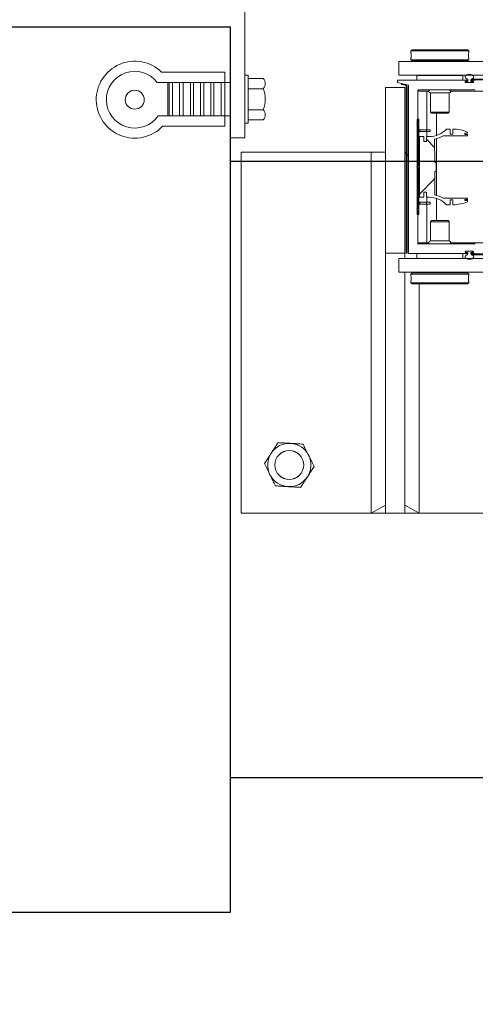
# Model space of a CAD drawing. Header units: feet. Extents: x 0 to 152508, y 0 to 59424.
# Tile 5 of 105: x 152339.293 to 152340.279, y 59279.056 to 59281.187. Entities that reach past the tile are written whole.
import ezdxf
from ezdxf import colors
from ezdxf.entities.mleader import LeaderData, LeaderLine
from ezdxf.math import Vec2, Vec3

# ---------------------------------------------------------------- set-up
doc = ezdxf.new("R2010")
doc.units = ezdxf.units.FT
doc.header["$LTSCALE"] = 0.05
doc.header["$MEASUREMENT"] = 0
for name, color, linetype, lineweight in [('Bridge plan$0$BR_P_Rail_Object', 251, 'Continuous', 30), ('Bridge plan$0$BR_P_Slab_Object', 2, 'Continuous', 30), ('Bridge plan$0$new FSB deck grid - PV_P_Curb', 1, 'Continuous', 13), ('Bridge plan$0$PV_P_EOP_Br', 252, 'Continuous', 30), ('Bridge plan$0$SC_Scratch10', 252, 'Continuous', 0), ('Bridge plan$0$SC_Scratch7', 252, 'Continuous', 0)]:
    doc.layers.add(name, color=color, linetype=linetype, lineweight=lineweight)
doc.layers.add('Trellis Base$0$L-ANNO-NOTE', color=30, linetype='Continuous')
doc.styles.add('Trellis Base$0$ARIAL', font='arial.ttf', dxfattribs={"width": 0.9})

# ---------------------------------------------------------------- blocks, each defined once
blk = doc.blocks.new('Bridge plan$0$HIGH ST SCREENWALL_2 PANEL PLAN_8')
at = {"layer": 'Bridge plan$0$SC_Scratch7', "lineweight": 0, "extrusion": (0, 0, -1)}
h = blk.add_hatch(dxfattribs=at)
h.set_pattern_fill('ANSI31', color=256, scale=0.01, style=0, pattern_type=2)
h.set_pattern_definition([(135.001858, (13.93252207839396, -13.85555733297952), (0.08838530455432, 0.08839103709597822), [])])
h.paths.add_polyline_path([(8.319596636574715, -0.1420163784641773, 0.3639702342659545), (8.321662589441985, -0.144478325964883), (8.330202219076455, -0.1459838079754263), (8.329912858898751, -0.1476251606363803), (8.32137323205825, -0.1461196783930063, -0.3639702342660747), (8.317929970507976, -0.1420164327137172), (8.31791827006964, 0.2187375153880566), (8.319584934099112, 0.218737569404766)])
h = blk.add_hatch(dxfattribs=at)
h.set_pattern_fill('ANSI31', color=256, scale=0.01, style=0, pattern_type=2)
h.set_pattern_definition([(135.001858, (13.94248902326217, -14.01356326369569), (0.08838530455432, 0.08839103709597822), [])])
h.paths.add_polyline_path([(8.292406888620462, -0.07111689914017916), (8.292400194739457, 0.1352576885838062), (8.296150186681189, 0.1352578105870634), (8.296156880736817, -0.07111677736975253)])
h = blk.add_hatch(dxfattribs=at)
h.set_pattern_fill('ANSI38', color=256, scale=0.01, style=0, pattern_type=2)
h.set_pattern_definition([(135.001858, (13.84261123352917, -14.04882754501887), (0.08838530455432, 0.08839103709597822), []), (45.001858, (13.84261123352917, -14.04882754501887), (0.2651616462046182, 0.0883967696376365), [0.31249937, -0.18749962])])
h.paths.add_polyline_path([(8.281330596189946, 0.08672871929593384), (8.281330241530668, 0.097686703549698), (8.290943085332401, 0.09768701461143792), (8.290947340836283, -0.03354631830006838), (8.281334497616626, -0.03354663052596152), (8.281334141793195, -0.02258864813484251), (8.275691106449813, -0.02258883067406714), (8.275691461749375, -0.03354681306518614), (8.270048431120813, -0.03354699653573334, 0.2061892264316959), (8.232417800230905, -0.04975553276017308), (8.224379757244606, -0.04975579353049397), (8.224379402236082, -0.03879781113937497), (8.21880198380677, -0.03879799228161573), (8.21880233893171, -0.04975597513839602, -0.09842250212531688), (8.186781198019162, -0.0433921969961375), (8.186781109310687, -0.04068551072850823), (8.192514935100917, -0.0406853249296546), (8.192514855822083, -0.03822469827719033), (8.186781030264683, -0.03822488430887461), (8.186780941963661, -0.03551819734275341), (8.239671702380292, -0.03551648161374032, -0.0857050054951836), (8.2581388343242, -0.02821396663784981), (8.258137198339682, 0.02222678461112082), (8.25485636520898, 0.02222667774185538), (8.254855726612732, 0.04191167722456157), (8.25813656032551, 0.04191178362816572), (8.258134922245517, 0.09235253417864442, -0.0857050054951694), (8.239667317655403, 0.09965385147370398), (8.186776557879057, 0.09965213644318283), (8.186776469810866, 0.1023588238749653), (8.192510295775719, 0.1023590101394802), (8.19251021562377, 0.1048196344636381), (8.186776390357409, 0.1048194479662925), (8.186776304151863, 0.1075261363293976, -0.09842250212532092), (8.218797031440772, 0.1138919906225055), (8.218797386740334, 0.1029340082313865), (8.224374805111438, 0.1029341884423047), (8.224374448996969, 0.1138921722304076), (8.232412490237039, 0.1138924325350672, 0.2061892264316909), (8.270044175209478, 0.0976863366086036), (8.275687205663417, 0.09768651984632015), (8.275687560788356, 0.08672853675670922)])
at = {"layer": 'Bridge plan$0$SC_Scratch7', "lineweight": 0}
for p, q in [((-8.677065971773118, 0.7812480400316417), (-8.677091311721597, -6.05359673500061e-09)), ((-8.010400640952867, 0.7812264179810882), (-8.677065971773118, 0.7812480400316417)), ((-8.395841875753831, -9.128358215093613e-06), (-8.395816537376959, 0.7812389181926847)), ((-8.364566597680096, 0.7812379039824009), (-8.395816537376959, 0.7812389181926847)), ((-8.395816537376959, 0.7812389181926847), (-8.364567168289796, 0.7636598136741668)), ((-8.364566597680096, 0.7812379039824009), (-8.364584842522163, 0.2187390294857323)), ((-8.364566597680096, 0.7812379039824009), (-8.364567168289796, 0.7636598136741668)), ((-8.322900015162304, 0.7812365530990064), (-8.364566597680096, 0.7812379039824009)), ((-8.322900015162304, 0.7812365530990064), (-8.322916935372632, 0.2595709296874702)), ((-8.322900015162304, 0.7812365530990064), (-8.322900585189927, 0.763658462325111)), ((-8.322900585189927, 0.763658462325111), (-8.291650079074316, 0.7812355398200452)), ((-8.291650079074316, 0.7812355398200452), (-8.322900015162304, 0.7812365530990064)), ((-8.291650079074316, 0.7812355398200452), (-8.291666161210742, 0.2854064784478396)), ((-8.30947870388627, 0.28290706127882), (-8.309478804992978, 0.2797792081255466)), ((-8.306978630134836, 0.2854069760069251), (-8.30947870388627, 0.28290706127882)), ((-8.30947870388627, 0.28290706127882), (-8.184478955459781, 0.2829030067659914)), ((-8.306978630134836, 0.2854069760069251), (-8.186978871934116, 0.2854030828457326)), ((-8.184478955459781, 0.2829030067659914), (-8.186978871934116, 0.2854030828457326)), ((-8.184479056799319, 0.2797739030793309), (-8.184478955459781, 0.2829030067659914)), ((-8.3359377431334, 0.2595713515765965), (-8.335938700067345, 0.230071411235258)), ((-8.3359377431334, 0.2595713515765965), (-4.346362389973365, 0.2594419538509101)), ((-8.309479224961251, 0.2668395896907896), (-8.309479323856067, 0.2637929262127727)), ((-8.309479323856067, 0.2637929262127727), (-8.306979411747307, 0.2612928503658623)), ((-8.309479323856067, 0.2637929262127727), (-8.184479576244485, 0.2637888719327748)), ((-8.306979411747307, 0.2612928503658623), (-8.186979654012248, 0.2612889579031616)), ((-8.303229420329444, 0.261292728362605), (-8.303229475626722, 0.2595702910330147)), ((-8.190729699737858, 0.259566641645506), (-8.190729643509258, 0.2612890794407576)), ((-8.186979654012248, 0.2612889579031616), (-8.184479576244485, 0.2637888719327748)), ((-8.184812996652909, 0.2737085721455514), (-8.18480229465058, 0.2718994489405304)), ((-8.184479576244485, 0.2637888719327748), (-8.184479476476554, 0.2668379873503)), ((-8.364596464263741, -0.1395935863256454), (-8.364584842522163, 0.2187390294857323)), ((-8.322918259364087, 0.2187376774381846), (-8.364584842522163, 0.2187390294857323)), ((-8.335938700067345, 0.230071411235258), (-4.346363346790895, 0.2299420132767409)), ((-8.322929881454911, -0.1395949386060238), (-8.322918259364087, 0.2187376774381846)), ((-8.322917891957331, 0.2300709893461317), (-8.322918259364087, 0.2187376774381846)), ((-8.319584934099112, 0.218737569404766), (-8.319596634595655, -0.1420163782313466)), ((-8.319584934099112, 0.218737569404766), (-8.31791827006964, 0.2187375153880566)), ((-8.31791827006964, 0.2187375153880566), (-8.317929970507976, -0.1420164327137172)), ((-8.3151057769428, 0.2187505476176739), (-8.315117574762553, -0.1450118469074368)), ((-8.187801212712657, 0.2195666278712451), (-8.314285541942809, 0.2195707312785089)), ((-8.296999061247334, 0.2299868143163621), (-8.296999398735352, 0.2195701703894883)), ((-8.296999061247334, 0.2299868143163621), (-8.296980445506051, 0.2299868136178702)), ((-8.296980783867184, 0.2195701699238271), (-8.296980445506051, 0.2299868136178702)), ((-8.296980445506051, 0.2299868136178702), (-8.196980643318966, 0.2299835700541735)), ((-8.291667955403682, 0.2300699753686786), (-8.291667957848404, 0.2299866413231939)), ((-8.262605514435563, 0.2300690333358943), (-8.262605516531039, 0.2299856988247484)), ((-8.23135557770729, 0.2299846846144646), (-8.23135557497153, 0.2300680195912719)), ((-8.196980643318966, 0.2299835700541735), (-8.19698098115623, 0.219566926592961)), ((-8.196962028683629, 0.2299835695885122), (-8.196962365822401, 0.2195669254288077)), ((-8.19177279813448, 0.2154286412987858), (-8.191772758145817, 0.2166632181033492)), ((-8.175093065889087, 0.2146078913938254), (-8.190952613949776, 0.2146084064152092)), ((-8.190952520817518, 0.2174834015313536), (-8.187801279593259, 0.2174832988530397)), ((-8.190814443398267, 0.2160667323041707), (-8.19081446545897, 0.2154000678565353)), ((-8.18998115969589, 0.214566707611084), (-8.17606451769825, 0.2145662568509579)), ((-8.186356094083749, 0.2168999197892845), (-8.189981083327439, 0.2169000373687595)), ((-8.18698104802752, 0.2183034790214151), (-8.186981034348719, 0.2187463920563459)), ((-8.186355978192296, 0.2204802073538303), (-8.186356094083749, 0.2168999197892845)), ((-8.17968943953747, 0.2168997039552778), (-8.179689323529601, 0.2204799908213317)), ((-8.176251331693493, 0.2168995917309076), (-8.17968943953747, 0.2168997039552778)), ((-8.179689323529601, 0.2204799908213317), (-6.407156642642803, 0.2204225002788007)), ((-8.179064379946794, 0.2187461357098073), (-8.179064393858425, 0.2183032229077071)), ((-8.178420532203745, 0.2222122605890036), (-6.407217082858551, 0.222154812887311)), ((-8.178244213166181, 0.217482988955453), (-8.175092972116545, 0.2174828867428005)), ((-8.17009291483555, 0.2195660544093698), (-8.178244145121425, 0.2195663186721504)), ((-8.176251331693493, 0.2168995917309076), (-8.175231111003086, 0.2168995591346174)), ((-8.175231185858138, 0.2146078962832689), (-8.175231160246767, 0.2153995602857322)), ((-8.175231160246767, 0.2153995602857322), (-8.175231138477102, 0.2160662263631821)), ((-8.175231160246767, 0.2153995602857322), (-8.174273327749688, 0.2153995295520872)), ((-8.175231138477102, 0.2160662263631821), (-8.175231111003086, 0.2168995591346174)), ((-8.175231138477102, 0.2160662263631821), (-8.174272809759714, 0.2160661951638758)), ((-8.175231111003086, 0.2168995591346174), (-8.174307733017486, 0.2168995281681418)), ((-8.174272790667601, 0.21666265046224), (-8.174272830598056, 0.2154280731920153)), ((-8.294275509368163, 0.1254036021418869), (-8.294273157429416, 0.1979165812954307)), ((-8.294273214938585, 0.1961326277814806), (-8.275314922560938, 0.1961320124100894)), ((-8.293452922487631, 0.1987367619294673), (-8.170106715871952, 0.1987327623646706)), ((-8.291668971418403, 0.198736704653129), (-8.291669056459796, 0.1961325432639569)), ((-8.275317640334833, 0.1123405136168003), (-8.275314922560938, 0.1961320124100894)), ((-8.275314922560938, 0.1961320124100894), (-8.270608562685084, 0.1961318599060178)), ((-8.267398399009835, 0.1921742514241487), (-8.267399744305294, 0.1506913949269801)), ((-8.226565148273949, 0.1921729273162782), (-8.267398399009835, 0.1921742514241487)), ((-8.226566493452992, 0.150690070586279), (-8.226565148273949, 0.1921729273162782)), ((-8.223354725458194, 0.1961303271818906), (-8.06698200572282, 0.1961252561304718)), ((-8.267399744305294, 0.1506913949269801), (-8.265027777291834, 0.148319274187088)), ((-8.226566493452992, 0.150690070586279), (-8.267399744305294, 0.1506913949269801)), ((-8.228938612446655, 0.1483181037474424), (-8.226566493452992, 0.150690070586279)), ((-8.296150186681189, 0.1352578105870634), (-8.296156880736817, -0.07111677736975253)), ((-8.292400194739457, 0.1352576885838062), (-8.296150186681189, 0.1352578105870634)), ((-8.292400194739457, 0.1352576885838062), (-8.292406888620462, -0.07111689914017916)), ((-8.228938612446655, 0.1483181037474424), (-8.265027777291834, 0.148319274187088)), ((-8.254484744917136, 0.100078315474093), (-8.254483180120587, 0.1483189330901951)), ((-8.29677556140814, 0.1237370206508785), (-8.294275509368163, 0.1254036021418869)), ((-8.294275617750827, 0.1220702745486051), (-8.29677556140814, 0.1237370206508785)), ((-8.294278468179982, 0.03419504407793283), (-8.294275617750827, 0.1220702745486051)), ((-8.289984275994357, 0.1123409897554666), (-8.289984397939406, 0.1085909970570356)), ((-8.275975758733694, 0.1085905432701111), (-8.289984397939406, 0.1085909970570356)), ((-8.275975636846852, 0.1123405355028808), (-8.289984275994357, 0.1123409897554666)), ((-8.275975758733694, 0.1085905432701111), (-8.275975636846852, 0.1123405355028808)), ((-8.26764244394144, 0.1085902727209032), (-8.275975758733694, 0.1085905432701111)), ((-8.267642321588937, 0.1123402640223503), (-8.275975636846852, 0.1123405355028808)), ((-8.275318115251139, 0.09768650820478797), (-8.275317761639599, 0.1085905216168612)), ((-8.26764244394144, 0.1085902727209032), (-8.267642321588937, 0.1123402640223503)), ((-8.224374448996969, 0.1138921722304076), (-8.232412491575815, 0.1138924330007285)), ((-8.224374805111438, 0.1029341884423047), (-8.224374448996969, 0.1138921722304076)), ((-8.218797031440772, 0.1138919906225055), (-8.218797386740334, 0.1029340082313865)), ((-8.186776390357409, 0.1048194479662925), (-8.186776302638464, 0.1075261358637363)), ((-8.290943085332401, 0.09768701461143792), (-8.290947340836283, -0.03354631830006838)), ((-8.281330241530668, 0.097686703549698), (-8.290943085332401, 0.09768701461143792)), ((-8.281330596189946, 0.08672871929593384), (-8.281330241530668, 0.097686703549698)), ((-8.275687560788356, 0.08672853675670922), (-8.281330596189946, 0.08672871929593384)), ((-8.275687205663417, 0.09768651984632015), (-8.275687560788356, 0.08672853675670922)), ((-8.270044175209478, 0.0976863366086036), (-8.275687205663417, 0.09768651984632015)), ((-8.25813656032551, 0.04191178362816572), (-8.258134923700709, 0.092352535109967)), ((-8.254488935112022, -0.02909848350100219), (-8.254484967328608, 0.09323681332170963)), ((-8.239667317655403, 0.09965385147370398), (-8.186776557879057, 0.09965213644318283)), ((-8.218797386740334, 0.1029340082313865), (-8.224374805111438, 0.1029341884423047)), ((-8.192510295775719, 0.1023590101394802), (-8.19251021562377, 0.1048196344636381)), ((-8.186776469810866, 0.1023588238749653), (-8.192510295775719, 0.1023590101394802)), ((-8.19251021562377, 0.1048196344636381), (-8.186776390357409, 0.1048194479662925)), ((-8.186776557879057, 0.09965213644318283), (-8.186776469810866, 0.1023588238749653)), ((-8.296403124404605, 0.03207052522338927), (-8.294278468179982, 0.03419504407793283)), ((-8.294278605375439, 0.02994586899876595), (-8.296403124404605, 0.03207052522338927)), ((-8.294281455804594, -0.05792936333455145), (-8.294278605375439, 0.02994586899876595)), ((-8.2581388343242, -0.02821396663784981), (-8.258137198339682, 0.02222678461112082)), ((-8.258137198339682, 0.02222678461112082), (-8.25485636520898, 0.02222667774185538)), ((-8.254855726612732, 0.04191167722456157), (-8.25813656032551, 0.04191178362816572)), ((-8.25485636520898, 0.02222667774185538), (-8.254855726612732, 0.04191167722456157)), ((-8.319591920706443, 0.003321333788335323), (-8.322925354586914, -1.188390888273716e-05)), ((-8.315112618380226, 0.007800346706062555), (-8.317925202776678, 0.004987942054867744)), ((-8.290947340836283, -0.03354631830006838), (-8.281334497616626, -0.03354663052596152)), ((-8.281334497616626, -0.03354663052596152), (-8.281334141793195, -0.02258864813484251)), ((-8.281334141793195, -0.02258864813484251), (-8.275691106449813, -0.02258883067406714)), ((-8.275691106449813, -0.02258883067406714), (-8.275691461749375, -0.03354681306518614)), ((-8.275691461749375, -0.03354681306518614), (-8.270048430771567, -0.03354699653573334)), ((-8.275322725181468, -0.04445083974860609), (-8.275322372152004, -0.0335468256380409)), ((-8.254490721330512, -0.08418060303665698), (-8.254489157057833, -0.03593998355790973)), ((-8.186780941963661, -0.03551819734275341), (-8.239671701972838, -0.03551648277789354)), ((-8.224379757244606, -0.04975579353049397), (-8.224379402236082, -0.03879781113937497)), ((-8.224379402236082, -0.03879781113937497), (-8.21880198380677, -0.03879799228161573)), ((-8.21880198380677, -0.03879799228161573), (-8.218802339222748, -0.04975597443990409)), ((-8.192514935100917, -0.0406853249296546), (-8.192514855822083, -0.03822469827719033)), ((-8.186781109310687, -0.04068551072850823), (-8.192514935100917, -0.0406853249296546)), ((-8.192514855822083, -0.03822469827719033), (-8.186781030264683, -0.03822488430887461)), ((-8.186781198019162, -0.0433921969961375), (-8.186781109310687, -0.04068551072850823)), ((-8.186781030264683, -0.03822488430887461), (-8.186780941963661, -0.03551819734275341)), ((-8.296781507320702, -0.059595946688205), (-8.294281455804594, -0.05792936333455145)), ((-8.294281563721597, -0.06126268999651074), (-8.296781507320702, -0.059595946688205)), ((-8.294283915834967, -0.1337756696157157), (-8.294281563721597, -0.06126268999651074)), ((-8.289989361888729, -0.04445036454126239), (-8.289989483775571, -0.04820035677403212)), ((-8.289989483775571, -0.04820035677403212), (-8.275980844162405, -0.04820081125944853)), ((-8.289989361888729, -0.04445036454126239), (-8.275980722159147, -0.04445081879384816)), ((-8.275980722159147, -0.04445081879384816), (-8.275980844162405, -0.04820081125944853)), ((-8.275980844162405, -0.04820081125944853), (-8.267647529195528, -0.04820108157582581)), ((-8.275980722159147, -0.04445081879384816), (-8.267647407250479, -0.04445108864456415)), ((-8.275325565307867, -0.1319923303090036), (-8.275322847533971, -0.04820083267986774)), ((-8.267647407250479, -0.04445108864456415), (-8.267647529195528, -0.04820108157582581)), ((-8.232417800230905, -0.04975553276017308), (-8.224379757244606, -0.04975579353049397)), ((-8.296156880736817, -0.07111677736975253), (-8.292406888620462, -0.07111689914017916)), ((-8.265035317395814, -0.08418026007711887), (-8.267407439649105, -0.08655222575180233)), ((-8.265035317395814, -0.08418026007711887), (-8.228946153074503, -0.08418143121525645)), ((-8.226574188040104, -0.08655354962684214), (-8.228946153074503, -0.08418143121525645)), ((-8.267407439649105, -0.08655222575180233), (-8.267408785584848, -0.1280350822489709)), ((-8.267407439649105, -0.08655222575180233), (-8.226574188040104, -0.08655354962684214)), ((-8.226575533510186, -0.1280364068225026), (-8.226574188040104, -0.08655354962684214)), ((-8.364596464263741, -0.1395935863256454), (-8.322929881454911, -0.1395949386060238)), ((-8.315117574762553, -0.1450118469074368), (-8.338555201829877, -0.1504277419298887)), ((-8.321662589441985, -0.144478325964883), (-8.330202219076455, -0.1459838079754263)), ((-8.329912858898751, -0.1476251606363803), (-8.330202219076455, -0.1459838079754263)), ((-8.321373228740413, -0.1461196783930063), (-8.329912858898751, -0.1476251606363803)), ((-8.294283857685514, -0.1319917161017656), (-8.275325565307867, -0.1319923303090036)), ((-8.170104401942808, -0.1345999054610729), (-8.293463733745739, -0.1345959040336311)), ((-8.275325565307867, -0.1319923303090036), (-8.270619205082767, -0.1319924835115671)), ((-8.267408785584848, -0.1280350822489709), (-8.226575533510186, -0.1280364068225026)), ((-8.223365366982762, -0.131994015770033), (-8.066992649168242, -0.1319990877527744)), ((-8.338555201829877, -0.1504277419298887), (-8.33855536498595, -0.1554277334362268)), ((-8.33855536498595, -0.1554277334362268), (-8.18781337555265, -0.1554326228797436)), ((-8.335951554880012, -0.1662611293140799), (-8.33595251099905, -0.1957610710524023)), ((-8.335951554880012, -0.1662611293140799), (-4.346376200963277, -0.1663905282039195)), ((-8.296993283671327, -0.1658457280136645), (-8.296992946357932, -0.155429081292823)), ((-8.196993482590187, -0.1658489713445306), (-8.296993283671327, -0.1658457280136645)), ((-8.26261835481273, -0.1658468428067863), (-8.262618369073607, -0.1662635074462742)), ((-8.23136842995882, -0.1662645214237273), (-8.231368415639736, -0.1658478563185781)), ((-8.196993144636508, -0.1554323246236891), (-8.196993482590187, -0.1658489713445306)), ((-8.191784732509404, -0.1525289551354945), (-8.191784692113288, -0.1512943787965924)), ((-8.187813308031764, -0.153349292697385), (-8.190964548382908, -0.153349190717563)), ((-8.190964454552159, -0.1504741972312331), (-8.175104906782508, -0.1504747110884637)), ((-8.190826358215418, -0.1512658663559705), (-8.190826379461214, -0.1519325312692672)), ((-8.17607636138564, -0.1504330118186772), (-8.189992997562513, -0.1504325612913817)), ((-8.18980618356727, -0.1527658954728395), (-8.186368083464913, -0.1527660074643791)), ((-8.186993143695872, -0.1546124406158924), (-8.186993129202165, -0.1541695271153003)), ((-8.186368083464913, -0.1527660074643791), (-8.186368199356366, -0.1563462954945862)), ((-8.179701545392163, -0.1563465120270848), (-8.179701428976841, -0.152766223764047)), ((-8.179701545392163, -0.1563465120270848), (-6.407168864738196, -0.1564040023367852)), ((-8.179701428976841, -0.152766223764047), (-8.176076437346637, -0.1527663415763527)), ((-8.17907647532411, -0.1541697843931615), (-8.179076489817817, -0.1546126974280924)), ((-8.178432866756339, -0.1580788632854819), (-6.407229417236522, -0.1581363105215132)), ((-8.178256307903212, -0.155432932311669), (-8.170105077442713, -0.1554331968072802)), ((-8.175105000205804, -0.1533497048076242), (-8.17825624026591, -0.1533496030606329)), ((-8.176076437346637, -0.1527663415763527), (-8.175243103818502, -0.152766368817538)), ((-8.175243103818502, -0.152766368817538), (-8.17524307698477, -0.1519330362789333)), ((-8.175243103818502, -0.152766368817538), (-8.174319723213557, -0.1527663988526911)), ((-8.17524307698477, -0.1519330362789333), (-8.17524305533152, -0.1512663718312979)), ((-8.17524307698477, -0.1519330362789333), (-8.174284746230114, -0.1519330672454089)), ((-8.17524305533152, -0.1512663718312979), (-8.17524302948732, -0.1504747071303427)), ((-8.17524305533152, -0.1512663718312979), (-8.174285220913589, -0.1512664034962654)), ((-8.174284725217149, -0.1512949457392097), (-8.174284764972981, -0.1525295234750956)), ((-8.33595251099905, -0.1957610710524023), (-4.346377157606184, -0.1958904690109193)), ((-8.309494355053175, -0.1996510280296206), (-8.309494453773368, -0.2027001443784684)), ((-8.306994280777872, -0.1971511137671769), (-8.309494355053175, -0.1996510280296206)), ((-8.184494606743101, -0.1996550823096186), (-8.309494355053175, -0.1996510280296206)), ((-8.309160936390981, -0.209570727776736), (-8.309171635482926, -0.2077616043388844)), ((-8.18699452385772, -0.1971550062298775), (-8.306994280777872, -0.1971511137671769)), ((-8.303244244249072, -0.1957621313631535), (-8.303244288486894, -0.1971512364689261)), ((-8.190744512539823, -0.1971548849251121), (-8.190744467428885, -0.1957657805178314)), ((-8.184494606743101, -0.1996550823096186), (-8.18699452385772, -0.1971550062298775)), ((-8.18449470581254, -0.2027017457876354), (-8.184494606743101, -0.1996550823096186)), ((-8.309494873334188, -0.2156360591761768), (-8.309494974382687, -0.2187651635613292)), ((-8.309494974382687, -0.2187651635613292), (-8.306995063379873, -0.2212652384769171)), ((-8.184495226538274, -0.2187692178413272), (-8.309494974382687, -0.2187651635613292)), ((-8.186995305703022, -0.2212691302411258), (-8.306995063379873, -0.2212652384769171)), ((-8.186995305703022, -0.2212691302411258), (-8.184495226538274, -0.2187692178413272)), ((-8.184495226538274, -0.2187692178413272), (-8.184495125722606, -0.2156413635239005))]:
    blk.add_line(p, q, dxfattribs=at)
at = {"layer": 'Bridge plan$0$SC_Scratch7'}
blk.add_line((-8.364591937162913, -1.014187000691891e-05), (-8.677091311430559, -6.28642737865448e-09), dxfattribs=at)
at = {"layer": 'Bridge plan$0$SC_Scratch7', "lineweight": 0, "extrusion": (0, 0, -1)}
for radius in [0.03141660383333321, 0.03124993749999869]:
    blk.add_circle((8.572902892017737, 0.6770782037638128), radius, dxfattribs=at)
at = {"layer": 'Bridge plan$0$SC_Scratch7', "lineweight": 0}
for centre, radius, start, end in [((-8.572902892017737, 0.6770782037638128), 0.04687490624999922, 93.33381642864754, 153.333816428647), ((-8.572902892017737, 0.6770782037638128), 0.04687490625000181, 33.33381642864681, 93.33381642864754), ((-8.572902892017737, 0.6770782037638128), 0.04687490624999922, 153.333816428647, 213.3338164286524), ((-8.572902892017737, 0.6770782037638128), 0.04687490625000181, 333.3338164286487, 33.33381642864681), ((-8.572902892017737, 0.6770782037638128), 0.04687490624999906, 213.3338164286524, 273.3338164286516), ((-8.572902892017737, 0.6770782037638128), 0.04687490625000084, 273.3338164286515, 333.3338164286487), ((-8.371796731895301, 0.2733517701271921), 0.06265684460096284, 354.0342443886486, 5.887848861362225), ((-8.314285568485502, 0.2187505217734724), 0.0008202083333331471, 89.99814166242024, 179.9981416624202), ((-8.190952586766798, 0.2154286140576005), 0.0008202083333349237, 179.9981416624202, 269.9981416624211), ((-8.19095254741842, 0.2166631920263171), 0.0008202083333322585, 89.9981416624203, 179.9981416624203), ((-8.189981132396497, 0.2154000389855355), 0.0008333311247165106, 179.9981031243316, 269.9981416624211), ((-8.18998110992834, 0.2160667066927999), 0.0008333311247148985, 89.99814166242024, 179.9981776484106), ((-8.18780125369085, 0.2183035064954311), 0.0008202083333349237, 269.9981416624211, 359.9981416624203), ((-8.187801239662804, 0.2187464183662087), 0.0008202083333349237, 359.9981416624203, 89.99814166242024), ((-8.188172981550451, 0.2204802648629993), 0.001817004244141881, 359.9981416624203, 72.43568201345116), ((-8.177872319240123, 0.2204799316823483), 0.001817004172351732, 107.5606011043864, 179.9981433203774), ((-8.17824418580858, 0.2183031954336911), 0.0008202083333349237, 179.9981416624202, 269.9981416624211), ((-8.178244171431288, 0.2187461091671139), 0.0008202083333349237, 89.99814166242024, 179.9981416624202), ((-8.17625136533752, 0.2158584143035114), 0.001041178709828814, 11.51323150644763, 89.9981416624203), ((-8.176064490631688, 0.2153995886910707), 0.000833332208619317, 269.9981416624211, 359.9980818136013), ((-8.175093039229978, 0.2154281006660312), 0.0008202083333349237, 269.9981416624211, 359.9981416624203), ((-8.175092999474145, 0.216662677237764), 0.0008202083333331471, 359.9981416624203, 89.99814166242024), ((-8.29345294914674, 0.1979165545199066), 0.0008202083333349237, 89.99814166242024, 179.9981416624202), ((-8.267398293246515, 0.1954550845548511), 0.003280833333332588, 89.99814166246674, 269.9981416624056), ((-8.22656504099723, 0.195453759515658), 0.003280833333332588, 269.9981416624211, 89.99814166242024), ((-8.28998447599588, 0.1061743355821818), 0.002416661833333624, 89.9981416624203, 179.9981416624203), ((-8.28998447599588, 0.1061743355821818), 0.006166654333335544, 89.9981416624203, 113.0704114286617), ((-8.270042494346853, 0.1494771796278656), 0.0517908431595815, 269.998141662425, 316.6001438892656), ((-8.218799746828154, 0.03016208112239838), 0.08372991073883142, 67.51378105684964, 89.9981416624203), ((-8.270042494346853, 0.1494771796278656), 0.05835250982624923, 281.7746374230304, 301.3688958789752), ((-8.289989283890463, -0.04203370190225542), 0.002416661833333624, 179.9981416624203, 269.9981416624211), ((-8.270050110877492, -0.0853378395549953), 0.05179084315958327, 43.39613943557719, 89.99814166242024), ((-8.270050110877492, -0.0853378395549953), 0.05835250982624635, 58.62738744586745, 78.22164590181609), ((-8.289989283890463, -0.04203370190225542), 0.006166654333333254, 246.9258718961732, 269.9981416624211), ((-8.218799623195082, 0.03397393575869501), 0.08372991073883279, 269.9981416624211, 292.4825022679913), ((-8.322096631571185, -0.1420162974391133), 0.002499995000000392, 279.9981416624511, 359.9981416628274), ((-8.322096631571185, -0.1420162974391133), 0.004166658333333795, 279.9981416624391, 359.9981416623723), ((-8.293463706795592, -0.1337756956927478), 0.0008202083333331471, 179.9981416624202, 269.998141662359), ((-8.26740889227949, -0.131315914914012), 0.00328083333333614, 89.99814166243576, 269.9981416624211), ((-8.226575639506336, -0.1313172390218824), 0.00328083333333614, 269.9981416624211, 89.99814166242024), ((-8.190964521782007, -0.1525289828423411), 0.0008202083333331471, 179.9981416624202, 269.9981416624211), ((-8.190964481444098, -0.1512944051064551), 0.0008202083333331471, 89.99814166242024, 179.9981416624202), ((-8.189806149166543, -0.1517247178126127), 0.001041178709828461, 191.5132315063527, 269.9981416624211), ((-8.189993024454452, -0.1512658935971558), 0.000833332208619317, 89.9981416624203, 179.9980818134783), ((-8.187813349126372, -0.154612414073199), 0.0008202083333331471, 269.9981416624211, 359.9981416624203), ((-8.187813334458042, -0.1541695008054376), 0.0008202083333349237, 359.9981416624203, 89.99814166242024), ((-8.188185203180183, -0.1563462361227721), 0.001817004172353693, 287.5606011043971, 359.9981433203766), ((-8.177884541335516, -0.1563465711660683), 0.001817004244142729, 179.9981416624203, 252.4356820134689), ((-8.178256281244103, -0.1546127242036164), 0.0008202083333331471, 179.9981416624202, 269.9981416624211), ((-8.178256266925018, -0.1541698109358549), 0.0008202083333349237, 89.99814166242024, 179.9981416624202), ((-8.176076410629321, -0.1519330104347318), 0.0008333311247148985, 269.9981416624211, 359.9981776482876), ((-8.17607638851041, -0.1512663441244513), 0.0008333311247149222, 359.9981031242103, 89.99814166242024), ((-8.175104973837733, -0.1525294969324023), 0.0008202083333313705, 269.9981416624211, 359.9981416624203), ((-8.175104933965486, -0.1512949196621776), 0.0008202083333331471, 359.9981416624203, 89.99814166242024), ((-8.122177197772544, -0.2092139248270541), 0.06265684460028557, 174.0342443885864, 185.8878488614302)]:
    blk.add_arc(centre, radius, start, end, dxfattribs=at)
for centre, major_axis, ratio, start_param, end_param in [((-8.183022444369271, 0.2268003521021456), (-0.009374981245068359, 3.040691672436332e-07), 0.5617178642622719, 2.083904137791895, 7.340873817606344), ((-8.183035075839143, -0.1626666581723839), (0.009374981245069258, -3.04069167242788e-07), 0.5617178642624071, 2.083904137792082, 7.340873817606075)]:
    blk.add_ellipse(centre, major_axis=major_axis, ratio=ratio, start_param=start_param, end_param=end_param, dxfattribs=at)
for points, knots in [([(-8.575628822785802, 0.7238737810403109), (-8.57498830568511, 0.7239110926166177), (-8.570138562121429, 0.7241935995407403), (-8.560994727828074, 0.7247262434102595), (-8.552764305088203, 0.7252056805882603), (-8.548611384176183, 0.7254475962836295)], [0, 0, 0, 0, 0.07010265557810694, 0.5307909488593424, 1, 1, 1, 1]), ([(-8.548611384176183, 0.7254475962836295), (-8.546710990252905, 0.7225582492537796), (-8.542891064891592, 0.7167504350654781), (-8.53788761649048, 0.7091432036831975), (-8.534821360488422, 0.7044812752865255), (-8.533739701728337, 0.7028367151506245)], [0, 0, 0, 0, 0.3905333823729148, 0.7850020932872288, 1, 1, 1, 1]), ([(-8.614792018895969, 0.6981152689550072), (-8.614504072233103, 0.6986886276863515), (-8.612323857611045, 0.7030298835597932), (-8.608213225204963, 0.7112149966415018), (-8.604513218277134, 0.7185824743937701), (-8.602646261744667, 0.7222999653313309)], [0, 0, 0, 0, 0.070102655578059, 0.5307909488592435, 1, 1, 1, 1]), ([(-8.602646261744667, 0.7222999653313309), (-8.598258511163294, 0.7225555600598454), (-8.589402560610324, 0.7230714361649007), (-8.580247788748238, 0.7236047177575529), (-8.575628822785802, 0.7238737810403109)], [0, 0, 0, 0, 0.4954579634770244, 1, 1, 1, 1]), ([(-8.626937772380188, 0.6739305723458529), (-8.624965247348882, 0.6778582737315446), (-8.620984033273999, 0.6857856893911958), (-8.616868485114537, 0.6939805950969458), (-8.614792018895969, 0.6981152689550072)], [0, 0, 0, 0, 0.4954579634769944, 1, 1, 1, 1]), ([(-8.533739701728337, 0.7028367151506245), (-8.531716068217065, 0.6997599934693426), (-8.527636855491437, 0.6935579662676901), (-8.522686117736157, 0.6860308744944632), (-8.519786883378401, 0.6816228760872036), (-8.51886801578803, 0.6802258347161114)], [0, 0, 0, 0, 0.4020739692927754, 0.8104971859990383, 1, 1, 1, 1]), ([(-8.612066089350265, 0.6513196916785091), (-8.61314775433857, 0.6529642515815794), (-8.61619230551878, 0.6575931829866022), (-8.621195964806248, 0.665200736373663), (-8.62501622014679, 0.6710090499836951), (-8.626937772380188, 0.6739305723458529)], [0, 0, 0, 0, 0.2149974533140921, 0.6051517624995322, 1, 1, 1, 1]), ([(-8.51886801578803, 0.6802258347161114), (-8.520840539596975, 0.6762981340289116), (-8.524821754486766, 0.6683707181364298), (-8.528937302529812, 0.6601758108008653), (-8.531013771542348, 0.6560411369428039)], [0, 0, 0, 0, 0.4954579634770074, 1, 1, 1, 1]), ([(-8.597194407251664, 0.6287088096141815), (-8.59811327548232, 0.6301058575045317), (-8.600983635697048, 0.634469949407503), (-8.605933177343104, 0.6419952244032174), (-8.610012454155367, 0.6481973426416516), (-8.612066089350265, 0.6513196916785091)], [0, 0, 0, 0, 0.189503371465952, 0.5919695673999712, 1, 1, 1, 1]), ([(-8.531013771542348, 0.6560411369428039), (-8.531301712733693, 0.6554677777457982), (-8.533481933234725, 0.651126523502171), (-8.537592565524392, 0.6429414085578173), (-8.541292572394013, 0.635573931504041), (-8.543159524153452, 0.6318564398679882)], [0, 0, 0, 0, 0.07010265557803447, 0.5307909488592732, 1, 1, 1, 1]), ([(-8.570176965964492, 0.6302826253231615), (-8.570817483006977, 0.630245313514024), (-8.575667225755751, 0.6299628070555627), (-8.584811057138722, 0.6294301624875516), (-8.593041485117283, 0.6289507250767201), (-8.597194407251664, 0.6287088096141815)], [0, 0, 0, 0, 0.07010265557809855, 0.5307909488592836, 1, 1, 1, 1]), ([(-8.543159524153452, 0.6318564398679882), (-8.547547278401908, 0.6316008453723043), (-8.556403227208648, 0.6310849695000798), (-8.565557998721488, 0.6305516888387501), (-8.570176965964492, 0.6302826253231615)], [0, 0, 0, 0, 0.4954579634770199, 1, 1, 1, 1]), ([(-8.18481927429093, 0.2733459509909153), (-8.18481157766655, 0.2740754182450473), (-8.184796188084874, 0.2755342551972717), (-8.18468841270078, 0.2774843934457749), (-8.184571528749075, 0.2789448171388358), (-8.18448737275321, 0.2797774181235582), (-8.184487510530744, 0.2797749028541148), (-8.184487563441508, 0.2797739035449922)], [0, 0, 0, 0, 0.2140444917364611, 0.4280607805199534, 0.6428083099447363, 0.8580379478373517, 1, 1, 1, 1]), ([(-8.184479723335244, 0.2668379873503), (-8.184479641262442, 0.2668371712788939), (-8.184467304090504, 0.2667153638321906), (-8.184512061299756, 0.2671435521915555), (-8.18460740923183, 0.2681483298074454), (-8.184728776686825, 0.2698253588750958), (-8.184807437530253, 0.2716499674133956), (-8.184815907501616, 0.2728639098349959), (-8.18481927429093, 0.2733459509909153)], [0, 0, 0, 0, 0.001442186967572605, 0.2150715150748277, 0.4286732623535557, 0.6432687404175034, 0.8583464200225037, 1, 1, 1, 1]), ([(-8.309494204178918, -0.2027001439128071), (-8.309494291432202, -0.2026993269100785), (-8.309506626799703, -0.2025775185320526), (-8.309461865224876, -0.2030057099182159), (-8.309366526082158, -0.2040104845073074), (-8.309245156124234, -0.2056875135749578), (-8.3091664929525, -0.2075121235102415), (-8.309158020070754, -0.2087260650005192), (-8.30915465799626, -0.2092081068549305)], [0, 0, 0, 0, 0.001442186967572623, 0.2150715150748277, 0.4286732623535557, 0.6432687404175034, 0.8583464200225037, 1, 1, 1, 1]), ([(-8.30915465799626, -0.2092081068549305), (-8.309162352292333, -0.20993757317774), (-8.3091777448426, -0.2113964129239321), (-8.309285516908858, -0.2133465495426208), (-8.309402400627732, -0.2148069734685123), (-8.309486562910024, -0.2156395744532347), (-8.309486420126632, -0.2156370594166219), (-8.309486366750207, -0.2156360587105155)], [0, 0, 0, 0, 0.2140444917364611, 0.4280607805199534, 0.6428083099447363, 0.8580379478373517, 1, 1, 1, 1])]:
    blk.add_open_spline(points, degree=3, knots=knots, dxfattribs=at)
blk = doc.blocks.new('Bridge plan$0$PLATE MOUNT AT PRECAST')
for p, q in [((8.478741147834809, 0.7893390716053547), (-8.47874114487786, 0.789339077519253)), ((-8.47874114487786, 0.789339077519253), (-8.478741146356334, 4.671979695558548e-07)), ((8.478741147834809, 0.7893390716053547), (8.478741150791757, 4.612840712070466e-07))]:
    blk.add_line(p, q)
at = {"flags": 128}
for points in [[(-7.492137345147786, 0.9869167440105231), (-7.492137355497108, 1.804509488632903, -0.399189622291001), (-6.928128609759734, 1.804509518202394), (-6.928128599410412, 0.9869167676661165)], [(-5.772198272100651, 0.9869167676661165), (-5.772198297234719, 1.804509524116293, -0.3991896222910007), (-5.208189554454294, 1.804509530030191), (-5.20818953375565, 0.9869167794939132)], [(5.207862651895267, 0.9869167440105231), (5.20786264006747, 1.804509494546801, -0.3991896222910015), (5.771871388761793, 1.804509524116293), (5.771871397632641, 0.9869167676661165)], [(6.927801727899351, 0.9869167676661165), (6.92780169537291, 1.804509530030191, -0.3991896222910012), (7.491810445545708, 1.804509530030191), (7.491810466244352, 0.9869167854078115)]]:
    blk.add_lwpolyline(points, format="xyb", dxfattribs=at)
for points in [[(-7.661306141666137, 0.7894967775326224), (-7.661306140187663, 0.9869167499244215), (-5.038851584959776, 0.9869167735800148), (-5.038860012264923, 0.7893390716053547)], [(5.03869385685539, 0.7894967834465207), (5.038693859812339, 0.9869167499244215), (7.661148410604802, 0.9869167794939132), (7.661139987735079, 0.7893390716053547)], [(-7.2664661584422, -0.310269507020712), (-7.830474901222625, -0.3102695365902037), (-7.830474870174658, -3.722065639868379)], [(-7.266466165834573, -1.396271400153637e-05), (-7.266466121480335, -3.975818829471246)], [(-7.2664661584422, -0.310269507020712), (-5.433691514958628, -0.3102695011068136)], [(-7.266466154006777, -0.5075203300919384), (-5.433691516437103, -0.507520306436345)], [(-5.433691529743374, -1.392723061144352e-05), (-5.43369147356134, -4.01683211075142)], [(-5.433691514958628, -0.3102695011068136), (-4.869682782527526, -0.3102694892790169), (-4.869682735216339, -3.777496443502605)], [(5.433533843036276, -0.310269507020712), (4.869525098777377, -0.3102695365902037), (4.869525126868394, -3.722065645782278)], [(5.433533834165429, -1.396271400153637e-05), (5.433533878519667, -3.975818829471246)], [(5.433533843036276, -0.310269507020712), (7.266308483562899, -0.3102695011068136)], [(5.433533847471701, -0.5075203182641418), (7.266308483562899, -0.507520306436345)], [(7.266308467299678, -1.393314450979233e-05), (7.266308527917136, -4.01683211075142)], [(7.266308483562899, -0.3102695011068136), (7.830317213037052, -0.3102694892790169), (7.830317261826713, -3.777496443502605)], [(-7.266466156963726, -0.902360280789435), (-5.433691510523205, -0.902360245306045)], [(-7.266466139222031, -1.071529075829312), (-5.433691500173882, -1.071529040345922)], [(5.433533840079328, -0.9023602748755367), (7.266308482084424, -0.9023602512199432)], [(5.433533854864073, -1.071529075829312), (7.266308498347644, -1.071529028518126)], [(-7.266466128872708, -1.466369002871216), (-5.433691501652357, -1.466368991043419)], [(5.433533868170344, -1.466369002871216), (7.266308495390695, -1.466368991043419)], [(-7.266466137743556, -1.635537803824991), (-5.433691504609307, -1.635537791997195)], [(-7.266466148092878, -2.030208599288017), (-5.433691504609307, -2.030208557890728)], [(5.433533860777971, -1.635537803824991), (7.266308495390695, -1.635537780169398)], [(5.433533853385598, -2.030208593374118), (7.266308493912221, -2.030208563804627)], [(-7.266466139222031, -2.199377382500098), (-5.433691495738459, -2.199377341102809)], [(-7.266466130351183, -2.594217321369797), (-5.433691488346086, -2.594217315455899)], [(5.433533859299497, -2.199377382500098), (7.266308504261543, -2.199377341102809)], [(5.433533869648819, -2.594217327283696), (7.266308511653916, -2.594217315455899)], [(-7.266466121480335, -2.791637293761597), (-5.433691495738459, -2.791637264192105)], [(-7.266466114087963, -3.186308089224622), (-5.433691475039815, -3.186308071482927)], [(5.433533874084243, -2.791637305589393), (7.266308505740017, -2.791637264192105)], [(5.433533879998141, -3.186308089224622), (7.266308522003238, -3.186308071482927)], [(-7.266466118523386, -3.355476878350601), (-5.433691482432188, -3.355476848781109)], [(-7.266466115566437, -3.440061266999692), (-5.43369147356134, -3.440061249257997)], [(5.433533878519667, -3.355476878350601), (7.266308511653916, -3.355476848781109)], [(5.433533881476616, -3.440061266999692), (7.266308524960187, -3.440061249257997)]]:
    blk.add_lwpolyline(points, dxfattribs=at)
for centre in [(-6.378329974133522, -5.258794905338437), (6.32167002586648, -5.258794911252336)]:
    blk.add_circle(centre, 0.5215473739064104)
for centre, radius, start, end in [((-6.35007885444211, 0.3774701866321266), 1.539669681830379, 67.94864461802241, 112.0513568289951), ((6.349921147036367, 0.3774701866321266), 1.539669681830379, 67.94864461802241, 112.0513568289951), ((-6.378329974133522, -5.258794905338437), 2.114299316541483, 133.3789770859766, 44.47593505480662), ((6.32167002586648, -5.258794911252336), 2.114299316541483, 133.3789770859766, 44.47593505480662), ((-6.378329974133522, -5.258794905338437), 1.560388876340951, 124.6927970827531, 52.74333442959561), ((6.32167002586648, -5.258794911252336), 1.560388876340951, 124.6927970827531, 52.74333442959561)]:
    blk.add_arc(centre, radius, start, end)
blk = doc.blocks.new('Bridge plan')
at = {"layer": 'Bridge plan$0$BR_P_Rail_Object', "lineweight": -3}
for p, q in [((1828195.652751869, 711482.1428165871), (1828078.811847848, 711482.1428165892)), ((1828195.652751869, 711480.8094832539), (1828078.811847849, 711480.8094832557))]:
    blk.add_line(p, q, dxfattribs=at)
at = {"layer": 'Bridge plan$0$BR_P_Rail_Object', "lineweight": -3, "flags": 128}
blk.add_lwpolyline([(1828078.811847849, 711480.5177857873), (1828071.311847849, 711480.5177857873), (1828071.311847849, 711482.4344524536), (1828078.811847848, 711482.4344524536)], close=True, dxfattribs=at)
at = {"layer": 'Bridge plan$0$BR_P_Slab_Object', "lineweight": -3, "extrusion": (0, 0, -1)}
blk.add_arc((-1828090.169735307, 711476.3242716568), 34.99999999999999, 7.36280030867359, 88.0910785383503, dxfattribs=at)
at = {"layer": 'Bridge plan$0$new FSB deck grid - PV_P_Curb', "lineweight": -3, "flags": 128}
blk.add_lwpolyline([(1828055.540194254, 711471.0040055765), (1828055.678605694, 711477.106561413, -0.3979067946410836), (1828089.020512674, 711510.8051255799), (1828097.788985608, 711511.0973726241), (1828106.051032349, 711503.3682987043), (1828170.577748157, 711505.5189288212), (1828178.306822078, 711513.7809755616), (1828178.672675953, 711513.7931692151, -0.4294485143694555), (1828209.150341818, 711483.7662739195, -0.037111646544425), (1828208.745939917, 711479.4118610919), (1828207.966893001, 711474.7845801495)], format="xyb", dxfattribs=at)
at = {"layer": 'Bridge plan$0$PV_P_EOP_Br', "lineweight": -3, "extrusion": (0, 0, -1)}
for start in [1.299296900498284, 7.36280030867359]:
    blk.add_arc((-1828090.169735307, 711476.3242716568), 34.99999999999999, start, 88.0910785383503, dxfattribs=at)
at = {"layer": 'Bridge plan$0$SC_Scratch10', "lineweight": -3, "xscale": 0.03936999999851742, "yscale": -0.0393699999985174, "zscale": 0.03936999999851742, "rotation": 90.00015331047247}
blk.add_blockref('Bridge plan$0$PLATE MOUNT AT PRECAST', (1828078.812176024, 711482.5277412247), dxfattribs=at)
at = {"layer": 'Bridge plan$0$SC_Scratch7', "lineweight": -3, "extrusion": (0, 0, -1), "rotation": 180.0002309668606}
blk.add_blockref('Bridge plan$0$HIGH ST SCREENWALL_2 PANEL PLAN_8', (-1828087.512766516, 711482.1632231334), dxfattribs=at)
blk = doc.blocks.new('Trellis Base')
blk.add_blockref('Bridge plan', (-1675739.0632623, -652201.2630976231))
at = {"layer": 'Trellis Base$0$L-ANNO-NOTE'}
ml = blk.add_multileader_mtext('Standard', dxfattribs=at)
ml.set_content('W. LIVINGSTON AVENUE', color=11, style='Trellis Base$0$ARIAL')
ml.set_leader_properties()
ml.build(insert=Vec2(0, 0))
ml.multileader.update_dxf_attribs({"has_dogleg": 0, "dogleg_length": 0.36, "arrow_head_size": 1.25, "scale": 10})
ctx = ml.context
ctx.base_point, ctx.scale, ctx.char_height, ctx.arrow_head_size, ctx.landing_gap_size, ctx.plane_origin, ctx.plane_x_axis, ctx.plane_y_axis = Vec3(152493.4333448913, 59387.86988106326), 10, 1.25, 1.25, 0.5, Vec3(152496.4817137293, 59382.31385021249), Vec3(0.2347390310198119, 0.9720584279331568), Vec3(-0.9720584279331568, 0.2347390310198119)
notes = []
notes.append((ctx, [(0, (0, 0, 0), (0, 0), (1, 0), 1, [])]))
ctx.mtext.insert, ctx.mtext.text_direction, ctx.mtext.rotation, ctx.mtext.flow_direction = Vec3(152492.9328174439, 59388.50512407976), Vec3(0.2347390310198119, 0.9720584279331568), 1.333846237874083, 5
ml = blk.add_multileader_mtext('Standard', dxfattribs=at)
ml.set_content('S. FRONT STREET', color=11, style='Trellis Base$0$ARIAL')
ml.set_leader_properties()
ml.build(insert=Vec2(0, 0))
ml.multileader.update_dxf_attribs({"has_dogleg": 0, "dogleg_length": 0.36, "arrow_head_size": 1.25, "scale": 10})
ctx = ml.context
ctx.base_point, ctx.scale, ctx.char_height, ctx.arrow_head_size, ctx.landing_gap_size, ctx.plane_origin = Vec3(152391.6984540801, 59316.60244546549), 10, 1.25, 1.25, 0.5, Vec3(152387.0132386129, 59312.33503554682)
notes.append((ctx, [(0, (0, 0, 0), (0, 0), (1, 0), 1, [])]))
ctx.mtext.insert, ctx.mtext.flow_direction = Vec3(152392.1984540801, 59317.23810371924), 5
for ctx, leaders in notes:
    for number, flags, end, landing, length, lines in leaders:
        leader = LeaderData()
        leader.index, (leader.has_last_leader_line, leader.has_dogleg_vector, leader.attachment_direction) = number, flags
        leader.last_leader_point, leader.dogleg_vector, leader.dogleg_length = Vec3(end), Vec3(landing), length
        for number, points, colour, breaks in lines:
            line = LeaderLine()
            line.index, line.vertices, line.color, line.breaks = number, Vec3.list(points), colors.encode_raw_color(colour), breaks
            leader.lines.append(line)
        ctx.leaders.append(leader)

msp = doc.modelspace()

# ---------------------------------------------------------------- block references
msp.add_blockref('Trellis Base', (0, 0))

doc.saveas('drawing.dxf')
